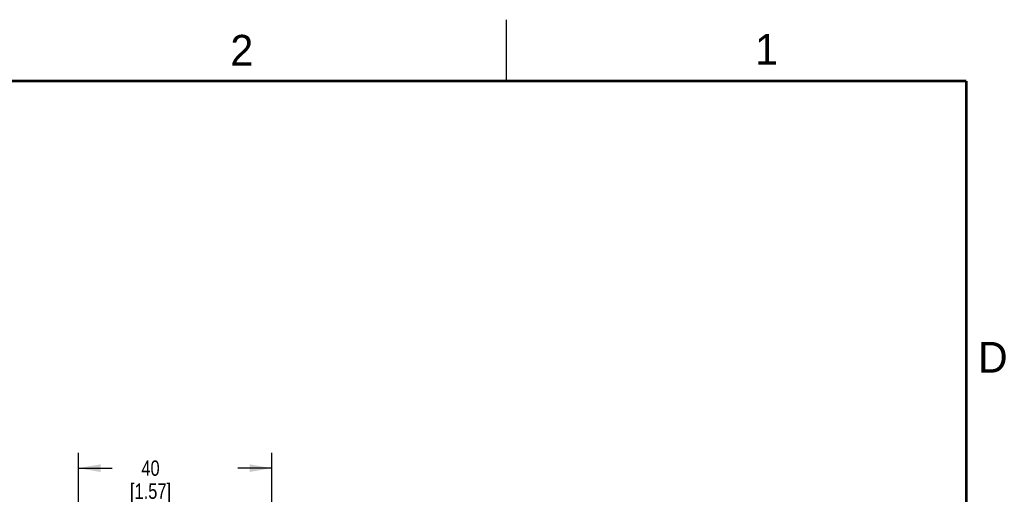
# Model space of a CAD drawing. Header units: inches. Extents: x 0 to 34, y 0 to 22.
# Tile 43 of 43: x 25.8 to 33.8, y 18.1 to 22. Entities that reach past the tile are written whole.
import ezdxf

# ---------------------------------------------------------------- set-up
doc = ezdxf.new("R2010")
doc.units = ezdxf.units.IN
doc.header["$LTSCALE"] = 1.87
doc.header["$MEASUREMENT"] = 0
doc.layers.get('0').update_dxf_attribs({"linetype": 'CONTINUOUS'})
doc.layers.add('DIMENSIONS', color=7, linetype='CONTINUOUS')
doc.styles.get("Standard").update_dxf_attribs({"font": 'txt', "width": 0.8})
doc.styles.add('TEXTSTYLE_2', font='txt')
doc.dimstyles.new('DIMSTYLE_7', dxfattribs={"dimtxt": 0.125, "dimasz": 0.18, "dimexe": 0.18, "dimexo": 0.0625, "dimgap": 0.09, "dimtad": 0, "dimtih": 1, "dimtoh": 1, "dimdec": 1, "dimdsep": 46, "dimtxsty": 'STANDARD', "dimblk": '_FILLED', "dimblk1": '_FILLED', "dimblk2": '_FILLED', "dimcen": 0.09, "dimadec": 0, "dimazin": 0, "dimtfac": 1, "dimtdec": 1, "dimtofl": 0, "dimtmove": 0, "dimatfit": 3, "dimldrblk": '_FILLED', "dimfxl": 1, "dimtolj": 1, "dimarcsym": 0})

# ---------------------------------------------------------------- blocks, each defined once
blk = doc.blocks.new('_FILLED')
at = {"color": 0, "linetype": 'BYBLOCK'}
blk.add_solid([(0, 0), (-1, 0.174), (-1, -0.174)], dxfattribs=at)
blk = doc.blocks.new('*D10')
at = {"layer": 'DIMENSIONS', "color": 2, "linetype": 'CONTINUOUS'}
for p, q in [((26.2639, 16.9487), (26.2639, 18.4699)), ((27.8387, 16.9487), (27.8387, 18.4699)), ((26.2639, 18.3449), (26.5388, 18.3449)), ((27.8387, 18.3449), (27.5638, 18.3449))]:
    blk.add_line(p, q, dxfattribs=at)
at = {"layer": 'DIMENSIONS', "color": 2, "linetype": 'CONTINUOUS', "xscale": 0.18, "yscale": 0.18, "zscale": 0.18, "rotation": 180}
blk.add_blockref('_FILLED', (26.2639, 18.3449), dxfattribs=at)
at = {"layer": 'DIMENSIONS', "color": 2, "linetype": 'CONTINUOUS', "xscale": 0.18, "yscale": 0.18, "zscale": 0.18}
blk.add_blockref('_FILLED', (27.8387, 18.3449), dxfattribs=at)
at = {"layer": 'DIMENSIONS', "color": 2, "linetype": 'CONTINUOUS', "insert": (26.8513, 18.4074), "char_height": 0.125, "width": 0.9, "attachment_point": 2, "line_spacing_factor": 0.9}
blk.add_mtext('40\\P[1.57]\\PMATING\\PCONNECTOR', dxfattribs=at)

msp = doc.modelspace()

# ---------------------------------------------------------------- linework, layer by layer
at = {"color": 2, "linetype": 'CONTINUOUS'}
msp.add_line((29.75, 22), (29.75, 21.5), dxfattribs=at)
at = {"color": 7, "linetype": 'CONTINUOUS', "const_width": 0.02}
for points in [[(33.5, 21.5), (0.5, 21.5)], [(33.5, 0.5), (33.5, 21.5)]]:
    msp.add_lwpolyline(points, dxfattribs=at)

# ---------------------------------------------------------------- texts
at = {"color": 2, "linetype": 'CONTINUOUS', "char_height": 0.25, "width": 0.25, "attachment_point": 1, "line_spacing_factor": 0.9, "style": 'TEXTSTYLE_2'}
for s, insert in [('2', (27.5025, 21.8762)), ('1', (31.7781, 21.8826)), ('D', (33.5947, 19.3736))]:
    msp.add_mtext(s, dxfattribs=dict(at, insert=insert))

# ---------------------------------------------------------------- dimensions: what is measured, and where the dimension line sits
at = {"layer": 'DIMENSIONS', "color": 2, "linetype": 'CONTINUOUS'}
dim = msp.add_linear_dim(base=(26.2639, 18.3449), p1=(27.8387, 16.9487), p2=(26.2639, 16.9487), angle=180, text='<>\\PMATING\\PCONNECTOR', dimstyle='DIMSTYLE_7', dxfattribs=at)
dim.commit()
dim.dimension.update_dxf_attribs({"geometry": '*D10', "text_midpoint": (26.7263, 18.048), "dimtype": 160})

doc.saveas('drawing.dxf')
